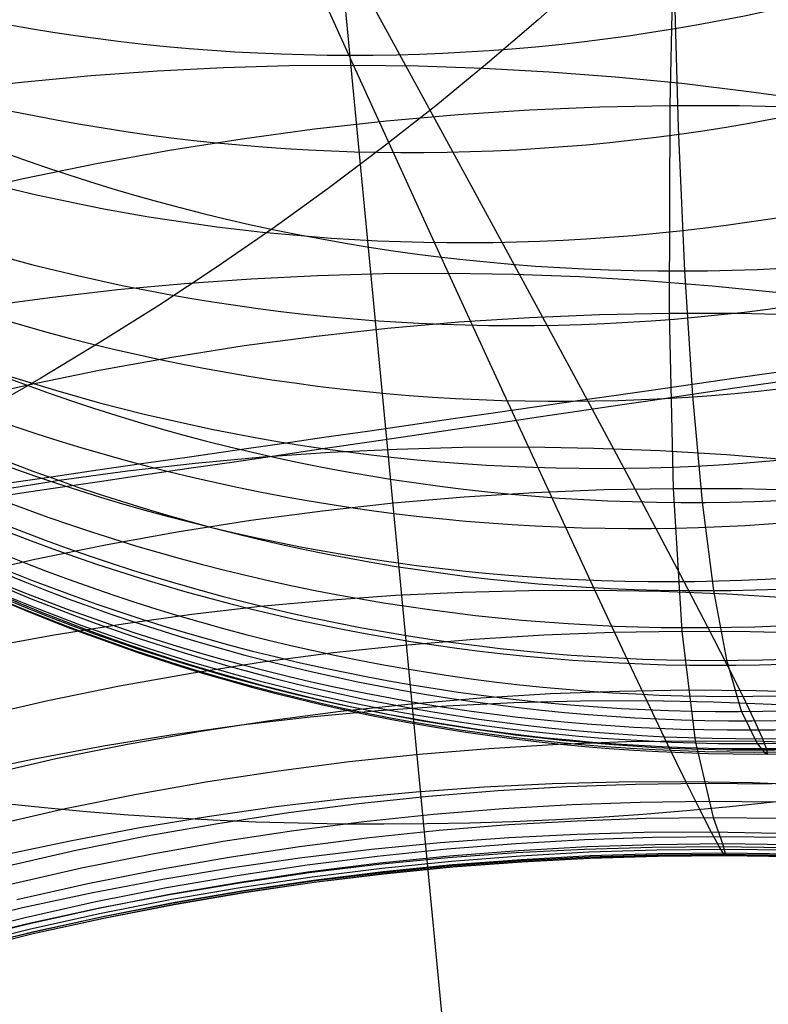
# Model space of a CAD drawing. Extents: x -1634 to -184, y -278 to 263.
# Tile 123 of 242: x -1143.39 to -1139.52, y 96.94 to 102.02. Entities that reach past the tile are written whole.
import ezdxf

# ---------------------------------------------------------------- set-up
doc = ezdxf.new("R2010")
doc.units = 0
doc.layers.add('PREDEFINITO', color=7, linetype='CONTINUOUS')

msp = doc.modelspace()

# ---------------------------------------------------------------- linework, layer by layer
at = {"layer": 'PREDEFINITO'}
for p, q in [((-1151.784107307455, 207.0826485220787, 0.9291317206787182), (-1139.994993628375, 84.24884933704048, 503.9113636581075)), ((-1140.000743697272, 102.8183577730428, 565.7272820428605), (-1140.028283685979, 101.579747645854, 571.0639017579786)), ((-1141.662695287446, 101.7884330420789, 633.6480286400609), (-1141.934354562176, 102.3867198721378, 635.6419983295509)), ((-1141.424367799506, 101.8439163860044, 632.1117425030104), (-1141.725290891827, 102.3931487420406, 634.0324494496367)), ((-1140.008048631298, 102.2975734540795, 573.0703293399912), (-1139.984371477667, 101.4641723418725, 576.6071538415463)), ((-1140.454909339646, 102.2496306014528, 684.9211478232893), (-1140.709051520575, 102.0216290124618, 685.0658337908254)), ((-1140.709051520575, 102.0216290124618, 685.0658337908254), (-1140.970204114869, 101.7975003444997, 685.205193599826)), ((-1141.149414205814, 101.340598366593, 630.2086240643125), (-1141.424367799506, 101.8439163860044, 632.1117425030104)), ((-1143.019163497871, 101.7342294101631, 633.5882012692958), (-1142.676002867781, 101.7587906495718, 633.5992487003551)), ((-1142.676002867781, 101.7587906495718, 633.5992487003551), (-1142.335386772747, 101.7758934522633, 633.612955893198)), ((-1142.335386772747, 101.7758934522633, 633.612955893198), (-1141.997545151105, 101.7857135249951, 633.6292430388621)), ((-1141.997545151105, 101.7857135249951, 633.6292430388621), (-1141.662695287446, 101.7884330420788, 633.6480286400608)), ((-1141.408427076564, 101.2303885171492, 631.6406675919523), (-1141.662695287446, 101.7884330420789, 633.6480286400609)), ((-1141.662695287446, 101.7884330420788, 633.6480286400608), (-1141.327993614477, 101.7841694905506, 633.669436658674)), ((-1141.327993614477, 101.7841694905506, 633.669436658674), (-1140.990601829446, 101.7727922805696, 633.6936842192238)), ((-1140.970204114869, 101.7975003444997, 685.205193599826), (-1141.238129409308, 101.5774833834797, 685.3390685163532)), ((-1140.990601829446, 101.7727922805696, 633.6936842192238), (-1140.650744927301, 101.7541202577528, 633.720826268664)), ((-1140.650744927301, 101.7541202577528, 633.720826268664), (-1140.308660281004, 101.7279787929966, 633.7509145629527)), ((-1143.712136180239, 101.6620659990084, 633.5743946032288), (-1143.36462620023, 101.7020413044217, 633.5798914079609)), ((-1143.36462620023, 101.7020413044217, 633.5798914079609), (-1143.019163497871, 101.7342294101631, 633.5882012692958)), ((-1140.308660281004, 101.7279787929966, 633.7509145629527), (-1139.964597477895, 101.6942005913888, 633.7839973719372)), ((-1139.964597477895, 101.6942005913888, 633.7839973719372), (-1139.61881809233, 101.6526265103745, 633.820119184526)), ((-1139.61881809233, 101.6526265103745, 633.820119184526), (-1139.271595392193, 101.6031063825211, 633.8593204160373)), ((-1141.238129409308, 101.5774833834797, 685.3390685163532), (-1141.512575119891, 101.3618096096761, 685.4673101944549)), ((-1141.122266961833, 101.532418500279, 571.1322240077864), (-1140.754731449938, 101.5564982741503, 571.1103614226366)), ((-1140.754731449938, 101.5564982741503, 571.1103614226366), (-1140.389990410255, 101.5722061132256, 571.0875727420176)), ((-1140.389990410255, 101.5722061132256, 571.0875727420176), (-1140.028283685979, 101.579747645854, 571.0639017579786)), ((-1140.028283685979, 101.579747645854, 571.0639017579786), (-1140.031718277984, 100.5068988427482, 576.4392553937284)), ((-1140.028283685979, 101.579747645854, 571.0639017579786), (-1139.666542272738, 101.5792949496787, 571.0391620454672)), ((-1139.666542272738, 101.5792949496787, 571.0391620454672), (-1139.30169593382, 101.5707361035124, 571.0131292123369)), ((-1141.86469473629, 101.4583594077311, 571.1729963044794), (-1141.492343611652, 101.4997687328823, 571.1531167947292)), ((-1141.492343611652, 101.4997687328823, 571.1531167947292), (-1141.122266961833, 101.532418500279, 571.1322240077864)), ((-1142.239040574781, 101.408010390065, 571.1918194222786), (-1141.86469473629, 101.4583594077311, 571.1729963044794)), ((-1139.984371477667, 101.4641723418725, 576.6071538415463), (-1139.951932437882, 100.7246098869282, 580.1649169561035)), ((-1142.615088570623, 101.3485519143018, 571.2095435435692), (-1142.239040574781, 101.408010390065, 571.1918194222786)), ((-1142.992533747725, 101.2798255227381, 571.2261267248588), (-1142.615088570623, 101.3485519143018, 571.2095435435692)), ((-1141.512575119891, 101.3618096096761, 685.4673101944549), (-1141.793275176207, 101.1507023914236, 685.589781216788)), ((-1140.895627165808, 100.8744426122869, 628.2938424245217), (-1141.149414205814, 101.340598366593, 630.2086240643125)), ((-1143.371059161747, 101.2016849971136, 571.2415278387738), (-1142.992533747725, 101.2798255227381, 571.2261267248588)), ((-1143.750336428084, 101.1139972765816, 571.2557067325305), (-1143.371059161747, 101.2016849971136, 571.2415278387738)), ((-1141.171708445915, 100.7127810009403, 629.6208423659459), (-1141.408427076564, 101.2303885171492, 631.6406675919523)), ((-1141.793275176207, 101.1507023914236, 685.589781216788), (-1142.079950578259, 100.9443762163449, 685.7063555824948)), ((-1142.079950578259, 100.9443762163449, 685.7063555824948), (-1142.372310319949, 100.7430359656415, 685.8169191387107)), ((-1140.663111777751, 100.4456444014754, 626.3684135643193), (-1140.895627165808, 100.8744426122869, 628.2938424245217)), ((-1142.372310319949, 100.7430359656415, 685.8169191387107), (-1142.670052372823, 100.5468762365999, 685.9213699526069)), ((-1142.536541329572, 100.6603547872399, 629.58194649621), (-1142.191330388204, 100.6846805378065, 629.5881113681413)), ((-1142.191330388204, 100.6846805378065, 629.5881113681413), (-1141.848635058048, 100.7014059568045, 629.5966953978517)), ((-1141.848635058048, 100.7014059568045, 629.5966953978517), (-1141.508687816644, 100.7107107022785, 629.6076293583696)), ((-1141.508687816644, 100.7107107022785, 629.6076293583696), (-1141.171708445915, 100.7127810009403, 629.620842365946)), ((-1140.956626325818, 100.2443483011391, 627.6276148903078), (-1141.171708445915, 100.7127810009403, 629.6208423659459)), ((-1141.171708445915, 100.7127810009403, 629.620842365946), (-1140.834835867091, 100.7077306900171, 629.6364146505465)), ((-1140.834835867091, 100.7077306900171, 629.6364146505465), (-1140.495212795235, 100.6954206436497, 629.6545102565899)), ((-1140.495212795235, 100.6954206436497, 629.6545102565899), (-1140.153064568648, 100.6756666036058, 629.6751810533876)), ((-1139.951932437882, 100.7246098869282, 580.1649169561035), (-1139.910746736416, 100.0793544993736, 583.7415701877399)), ((-1142.884022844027, 100.6282564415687, 629.5782680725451), (-1142.536541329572, 100.6603547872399, 629.58194649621)), ((-1140.153064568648, 100.6756666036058, 629.6751810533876), (-1139.808629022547, 100.6482909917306, 629.6984761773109)), ((-1139.808629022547, 100.6482909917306, 629.6984761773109), (-1139.462156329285, 100.6131237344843, 629.7244417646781)), ((-1143.584755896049, 100.5400949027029, 629.5786283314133), (-1143.233517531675, 100.588221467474, 629.5771411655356)), ((-1143.233517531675, 100.588221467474, 629.5771411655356), (-1142.884022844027, 100.6282564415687, 629.5782680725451)), ((-1142.670052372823, 100.5468762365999, 685.9213699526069), (-1142.972864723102, 100.3560807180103, 686.0196186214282)), ((-1141.118817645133, 100.4612079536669, 576.5135325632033), (-1140.75359682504, 100.4847182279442, 576.4894103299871)), ((-1140.75359682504, 100.4847182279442, 576.4894103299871), (-1140.391150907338, 100.4998800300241, 576.4646385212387)), ((-1140.391150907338, 100.4998800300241, 576.4646385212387), (-1140.031718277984, 100.5068988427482, 576.4392553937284)), ((-1140.031718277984, 100.5068988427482, 576.4392553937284), (-1140.011008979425, 99.6011929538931, 581.848777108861)), ((-1140.031718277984, 100.5068988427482, 576.4392553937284), (-1139.672249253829, 100.5059420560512, 576.4130565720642)), ((-1139.672249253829, 100.5059420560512, 576.4130565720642), (-1139.309692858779, 100.4968937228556, 576.3858087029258)), ((-1141.856563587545, 100.3883586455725, 576.5596743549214), (-1141.48656157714, 100.4291512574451, 576.536966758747)), ((-1141.48656157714, 100.4291512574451, 576.536966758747), (-1141.118817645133, 100.4612079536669, 576.5135325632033)), ((-1140.451873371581, 100.054214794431, 624.4325045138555), (-1140.663111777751, 100.4456444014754, 626.3684135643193)), ((-1142.228545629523, 100.3386500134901, 576.5816168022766), (-1141.856563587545, 100.3883586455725, 576.5596743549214)), ((-1142.972864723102, 100.3560807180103, 686.0196186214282), (-1143.28042645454, 100.1708216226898, 686.1115885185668)), ((-1142.602216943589, 100.2798555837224, 576.6027556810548), (-1142.228545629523, 100.3386500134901, 576.5816168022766)), ((-1142.977274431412, 100.2118168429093, 576.6230528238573), (-1142.602216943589, 100.2798555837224, 576.6027556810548)), ((-1140.758722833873, 99.81521070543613, 625.624439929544), (-1140.956626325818, 100.2443483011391, 627.6276148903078)), ((-1143.353403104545, 100.1343874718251, 576.6424704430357), (-1142.977274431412, 100.2118168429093, 576.6230528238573)), ((-1143.730276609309, 100.0474342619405, 576.6609712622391), (-1143.353403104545, 100.1343874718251, 576.6424704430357)), ((-1143.28042645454, 100.1708216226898, 686.1115885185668), (-1143.592408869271, 99.9912591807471, 686.1972159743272)), ((-1139.910746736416, 100.0793544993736, 583.7415701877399), (-1139.860860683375, 99.52902890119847, 587.3333556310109)), ((-1140.26568006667, 99.70719886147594, 622.5269040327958), (-1140.451873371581, 100.054214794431, 624.4325045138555)), ((-1142.131453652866, 99.76376526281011, 625.6065009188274), (-1141.784302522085, 99.78803779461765, 625.6077795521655)), ((-1141.784302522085, 99.78803779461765, 625.6077795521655), (-1141.439642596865, 99.80457967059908, 625.6112349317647)), ((-1141.439642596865, 99.80457967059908, 625.6112349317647), (-1141.097708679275, 99.8135740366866, 625.6168084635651)), ((-1141.097708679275, 99.8135740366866, 625.6168084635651), (-1140.758722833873, 99.81521070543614, 625.6244399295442)), ((-1140.57811808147, 99.42552156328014, 623.6123925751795), (-1140.758722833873, 99.81521070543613, 625.624439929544)), ((-1140.758722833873, 99.81521070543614, 625.6244399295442), (-1140.419807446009, 99.80960152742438, 625.6341657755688)), ((-1140.419807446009, 99.80960152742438, 625.6341657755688), (-1140.078087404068, 99.7966009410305, 625.6460968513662)), ((-1140.078087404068, 99.7966009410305, 625.6460968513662), (-1139.733788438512, 99.77602175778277, 625.6602819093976)), ((-1139.733788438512, 99.77602175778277, 625.6602819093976), (-1139.387148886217, 99.74768360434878, 625.6767674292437)), ((-1142.832227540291, 99.69133403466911, 625.6106986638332), (-1142.480848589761, 99.73158643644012, 625.6074557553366)), ((-1142.480848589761, 99.73158643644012, 625.6074557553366), (-1142.131453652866, 99.76376526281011, 625.6065009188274)), ((-1143.185318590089, 99.64284999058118, 625.6162818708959), (-1142.832227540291, 99.69133403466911, 625.6106986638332)), ((-1140.100001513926, 99.39622043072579, 620.6119572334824), (-1140.26568006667, 99.70719886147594, 622.5269040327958)), ((-1143.539838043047, 99.58598630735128, 625.6242549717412), (-1143.185318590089, 99.64284999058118, 625.6162818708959)), ((-1141.091077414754, 99.55733356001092, 581.9288782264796), (-1140.72822175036, 99.58020032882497, 581.9025425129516)), ((-1140.72822175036, 99.58020032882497, 581.9025425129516), (-1140.36811996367, 99.59475174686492, 581.8758312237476)), ((-1140.36811996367, 99.59475174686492, 581.8758312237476), (-1140.011008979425, 99.60119295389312, 581.848777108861)), ((-1140.011008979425, 99.6011929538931, 581.848777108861), (-1139.966138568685, 98.86403783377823, 587.286896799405)), ((-1140.011008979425, 99.60119295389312, 581.848777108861), (-1139.653858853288, 99.59968606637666, 581.8211582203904)), ((-1139.653858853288, 99.59968606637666, 581.8211582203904), (-1139.293638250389, 99.59011084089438, 581.7927325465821)), ((-1141.824036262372, 99.48587176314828, 581.9802895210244), (-1141.45643671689, 99.52595378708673, 581.9548051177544)), ((-1141.45643671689, 99.52595378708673, 581.9548051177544), (-1141.091077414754, 99.55733356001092, 581.9288782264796)), ((-1139.860860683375, 99.52902890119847, 587.3333556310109), (-1139.802318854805, 99.07412055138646, 590.9371920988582)), ((-1142.193599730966, 99.43690757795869, 582.0052974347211), (-1141.824036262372, 99.48587176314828, 581.9802895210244)), ((-1142.564838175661, 99.3788915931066, 582.0297946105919), (-1142.193599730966, 99.43690757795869, 582.0052974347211)), ((-1140.414897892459, 99.0753525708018, 621.5921222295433), (-1140.57811808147, 99.42552156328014, 623.6123925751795)), ((-1142.937450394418, 99.31166537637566, 582.0537466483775), (-1142.564838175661, 99.3788915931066, 582.0297946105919)), ((-1139.955104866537, 99.12178077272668, 618.6907343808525), (-1140.100001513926, 99.39622043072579, 620.6119572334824)), ((-1143.311123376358, 99.23508262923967, 582.0771190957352), (-1142.937450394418, 99.31166537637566, 582.0537466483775)), ((-1143.685532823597, 99.14901010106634, 582.0998775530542), (-1143.311123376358, 99.23508262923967, 582.0771190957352)), ((-1139.830961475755, 98.88382778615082, 616.7630713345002), (-1139.955104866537, 99.12178077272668, 618.6907343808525)), ((-1141.446181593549, 99.04850706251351, 621.5918146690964), (-1141.099637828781, 99.06505685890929, 621.5900529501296)), ((-1141.099637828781, 99.06505685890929, 621.5900529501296), (-1140.755801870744, 99.07394102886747, 621.5901719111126)), ((-1140.755801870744, 99.07394102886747, 621.5901719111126), (-1140.414897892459, 99.07535257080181, 621.5921222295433)), ((-1140.272144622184, 98.77114177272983, 619.6087533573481), (-1140.414897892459, 99.0753525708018, 621.5921222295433)), ((-1140.414897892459, 99.07535257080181, 621.5921222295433), (-1140.07403243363, 99.0694029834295, 621.5958958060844)), ((-1140.07403243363, 99.0694029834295, 621.5958958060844), (-1139.730313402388, 99.05594225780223, 621.6015493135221)), ((-1139.802318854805, 99.07412055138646, 590.9371920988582), (-1139.735120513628, 98.71458473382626, 594.5531640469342)), ((-1139.730313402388, 99.05594225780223, 621.6015493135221), (-1139.383966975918, 99.0347803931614, 621.6091282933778)), ((-1142.146432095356, 98.99167326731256, 621.601169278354), (-1141.795196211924, 99.02410540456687, 621.5955048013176)), ((-1141.795196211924, 99.02410540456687, 621.5955048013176), (-1141.446181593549, 99.04850706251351, 621.5918146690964)), ((-1142.499627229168, 98.95104051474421, 621.6088520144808), (-1142.146432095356, 98.99167326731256, 621.601169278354)), ((-1143.210786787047, 98.84454024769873, 621.6304365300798), (-1142.854507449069, 98.90204636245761, 621.618594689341)), ((-1142.854507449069, 98.90204636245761, 621.618594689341), (-1142.499627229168, 98.95104051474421, 621.6088520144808)), ((-1140.678600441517, 98.84434734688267, 587.3441884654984), (-1140.320886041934, 98.85822670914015, 587.3155812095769)), ((-1140.320886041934, 98.85822670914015, 587.3155812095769), (-1139.966138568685, 98.86403783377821, 587.2868967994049)), ((-1139.966138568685, 98.86403783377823, 587.286896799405), (-1139.897260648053, 98.29752727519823, 592.7372651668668)), ((-1139.966138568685, 98.86403783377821, 587.2868967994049), (-1139.611348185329, 98.86193700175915, 587.2578960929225)), ((-1139.731154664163, 98.6894135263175, 614.9029474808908), (-1139.830961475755, 98.88382778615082, 616.7630713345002)), ((-1139.611348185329, 98.86193700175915, 587.2578960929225), (-1139.253503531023, 98.85179941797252, 587.2283287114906)), ((-1143.568167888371, 98.77838269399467, 621.6444140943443), (-1143.210786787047, 98.84454024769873, 621.6304365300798)), ((-1141.401974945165, 98.79157292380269, 587.4010616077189), (-1141.039046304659, 98.82219514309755, 587.3726912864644)), ((-1141.039046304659, 98.82219514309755, 587.3726912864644), (-1140.678600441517, 98.84434734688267, 587.3441884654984)), ((-1142.134220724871, 98.70417239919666, 587.45728887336), (-1141.767124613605, 98.75229186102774, 587.4292706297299)), ((-1141.767124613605, 98.75229186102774, 587.4292706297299), (-1141.401974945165, 98.79157292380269, 587.4010616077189)), ((-1140.14618386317, 98.50491375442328, 617.6192540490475), (-1140.272144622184, 98.77114177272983, 619.6087533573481)), ((-1142.502976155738, 98.64704518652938, 587.4850862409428), (-1142.134220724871, 98.70417239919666, 587.45728887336)), ((-1139.735120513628, 98.71458473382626, 594.5531640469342), (-1139.659343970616, 98.45087626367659, 598.1778556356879)), ((-1139.650620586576, 98.52888768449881, 613.0373100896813), (-1139.731154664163, 98.6894135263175, 614.9029474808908)), ((-1142.873091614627, 98.58075200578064, 587.5126320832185), (-1142.502976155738, 98.64704518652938, 587.4850862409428)), ((-1143.244256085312, 98.5051466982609, 587.5398952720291), (-1142.873091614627, 98.58075200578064, 587.5126320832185)), ((-1140.644766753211, 98.54057790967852, 590.0685904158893), (-1140.288257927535, 98.5540985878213, 590.0390585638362)), ((-1140.288257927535, 98.5540985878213, 590.0390585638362), (-1139.934703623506, 98.55957535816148, 590.0095808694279)), ((-1139.934703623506, 98.55957535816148, 590.0095808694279), (-1139.581104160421, 98.55716137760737, 589.979909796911)), ((-1139.581104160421, 98.55716137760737, 589.979909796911), (-1139.22445825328, 98.5467294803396, 589.949790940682)), ((-1143.616147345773, 98.42009607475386, 587.5668442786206), (-1143.244256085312, 98.5051466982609, 587.5398952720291)), ((-1141.36569585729, 98.48859516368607, 590.1277174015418), (-1141.003995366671, 98.51880905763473, 590.0981518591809)), ((-1141.003995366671, 98.51880905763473, 590.0981518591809), (-1140.644766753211, 98.54057790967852, 590.0685904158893)), ((-1140.834482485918, 98.49453882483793, 617.6282443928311), (-1140.48887322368, 98.50351468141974, 617.6229469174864)), ((-1140.48887322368, 98.50351468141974, 617.6229469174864), (-1140.14618386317, 98.50491375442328, 617.6192540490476)), ((-1140.037096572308, 98.27677953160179, 615.6247957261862), (-1140.14618386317, 98.50491375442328, 617.6192540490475)), ((-1140.14618386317, 98.50491375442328, 617.6192540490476), (-1139.803506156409, 98.49884882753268, 617.6171134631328)), ((-1139.803506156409, 98.49884882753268, 617.6171134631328), (-1139.457932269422, 98.48516752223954, 617.6165279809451)), ((-1139.589523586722, 98.40258002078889, 611.1701838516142), (-1139.650620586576, 98.52888768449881, 613.0373100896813)), ((-1142.095455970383, 98.40208726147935, 590.1867544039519), (-1141.729607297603, 98.44974767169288, 590.1572606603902)), ((-1141.8865051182, 98.420228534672, 617.6541410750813), (-1141.533543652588, 98.45308075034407, 617.643805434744)), ((-1141.729607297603, 98.44974767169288, 590.1572606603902), (-1141.36569585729, 98.48859516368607, 590.1277174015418)), ((-1141.533543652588, 98.45308075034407, 617.643805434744), (-1141.182785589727, 98.47779046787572, 617.6351849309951)), ((-1141.182785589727, 98.47779046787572, 617.6351849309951), (-1140.834482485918, 98.49453882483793, 617.6282443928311)), ((-1139.659343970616, 98.45087626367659, 598.1778556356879), (-1139.575175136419, 98.2832495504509, 601.8098225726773)), ((-1142.462955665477, 98.34544477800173, 590.2161705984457), (-1142.095455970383, 98.40208726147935, 590.1867544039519)), ((-1142.241405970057, 98.3790612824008, 617.6662251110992), (-1141.8865051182, 98.420228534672, 617.6541410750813)), ((-1139.54777883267, 98.31031861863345, 609.299321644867), (-1139.589523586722, 98.40258002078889, 611.1701838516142)), ((-1142.831808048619, 98.2796621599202, 590.2454804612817), (-1142.462955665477, 98.34544477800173, 590.2161705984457)), ((-1142.597970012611, 98.32941593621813, 617.6800887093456), (-1142.241405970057, 98.3790612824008, 617.6662251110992)), ((-1142.955909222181, 98.2711398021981, 617.6957607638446), (-1142.597970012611, 98.32941593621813, 617.6800887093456)), ((-1140.604908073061, 98.27924895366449, 592.7979738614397), (-1140.249613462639, 98.29239681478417, 592.7675271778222)), ((-1140.249613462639, 98.29239681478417, 592.7675271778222), (-1139.897260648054, 98.29752727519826, 592.737265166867)), ((-1139.897260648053, 98.29752727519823, 592.7372651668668), (-1139.803867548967, 97.90081669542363, 598.2010664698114)), ((-1139.897260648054, 98.29752727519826, 592.737265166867), (-1139.544860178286, 98.29479023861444, 592.7069319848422)), ((-1139.525442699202, 98.25221257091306, 607.4257022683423), (-1139.54777883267, 98.31031861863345, 609.299321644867)), ((-1139.544860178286, 98.29479023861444, 592.7069319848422), (-1139.189420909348, 98.28405611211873, 592.6762692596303)), ((-1143.314924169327, 98.204091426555, 617.7132677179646), (-1142.955909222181, 98.2711398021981, 617.6957607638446)), ((-1143.201703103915, 98.2045933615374, 590.2746545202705), (-1142.831808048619, 98.2796621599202, 590.2454804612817)), ((-1141.323373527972, 98.22809286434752, 592.8593327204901), (-1140.96291047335, 98.25787980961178, 592.828583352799)), ((-1140.96291047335, 98.25787980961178, 592.828583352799), (-1140.604908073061, 98.27924895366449, 592.7979738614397)), ((-1139.944940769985, 98.08679594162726, 613.6263671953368), (-1140.037096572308, 98.27677953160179, 615.6247957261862)), ((-1139.575175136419, 98.2832495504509, 601.8098225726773), (-1139.539046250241, 98.23868612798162, 603.678948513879)), ((-1139.522547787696, 98.228353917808, 605.5527821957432), (-1139.525442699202, 98.25221257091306, 607.4257022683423)), ((-1143.674704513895, 98.12814146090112, 617.7326333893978), (-1143.314924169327, 98.204091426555, 617.7132677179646)), ((-1143.572319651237, 98.12010526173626, 590.3036626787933), (-1143.201703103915, 98.2045933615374, 590.2746545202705)), ((-1142.050628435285, 98.14252179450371, 592.921154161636), (-1141.686037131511, 98.18969987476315, 592.8901979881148)), ((-1141.686037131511, 98.18969987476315, 592.8901979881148), (-1141.323373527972, 98.22809286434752, 592.8593327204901)), ((-1139.539046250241, 98.23868612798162, 603.678948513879), (-1139.522547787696, 98.228353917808, 605.5527821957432)), ((-1142.416862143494, 98.08638970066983, 592.9521752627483), (-1142.050628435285, 98.14252179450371, 592.921154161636)), ((-1142.784440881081, 98.02114571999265, 592.9832343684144), (-1142.416862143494, 98.08638970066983, 592.9521752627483)), ((-1141.339006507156, 98.0335856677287, 613.6723405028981), (-1140.986587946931, 98.05878785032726, 613.6587338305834)), ((-1141.275028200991, 98.01017008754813, 595.5950729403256), (-1140.915809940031, 98.03951031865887, 595.563165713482)), ((-1140.986587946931, 98.05878785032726, 613.6587338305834), (-1140.636612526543, 98.07592841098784, 613.6465535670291)), ((-1140.915809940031, 98.03951031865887, 595.563165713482), (-1140.559040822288, 98.06046224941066, 595.5315333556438)), ((-1140.636612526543, 98.07592841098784, 613.6465535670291), (-1140.289320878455, 98.08519843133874, 613.6357738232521)), ((-1140.559040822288, 98.06046224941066, 595.5315333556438), (-1140.204967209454, 98.07322200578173, 595.5001962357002)), ((-1140.289320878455, 98.08519843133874, 613.6357738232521), (-1139.944940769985, 98.08679594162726, 613.6263671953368)), ((-1140.204967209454, 98.07322200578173, 595.5001962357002), (-1139.853822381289, 98.07799304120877, 595.4691735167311)), ((-1139.871421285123, 97.9382997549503, 611.6745492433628), (-1139.944940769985, 98.08679594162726, 613.6263671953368)), ((-1139.944940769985, 98.08679594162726, 613.6263671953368), (-1139.600549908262, 98.0808366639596, 613.6182366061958)), ((-1139.853822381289, 98.07799304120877, 595.4691735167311), (-1139.50262717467, 98.07492186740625, 595.4382012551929)), ((-1139.600549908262, 98.0808366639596, 613.6182366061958), (-1139.253225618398, 98.06716786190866, 613.6113303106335)), ((-1143.153055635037, 97.94664394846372, 593.0143036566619), (-1142.784440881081, 98.02114571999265, 592.9832343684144)), ((-1142.050147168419, 97.95827212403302, 613.7039281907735), (-1141.693614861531, 98.00013860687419, 613.6873978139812)), ((-1141.693614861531, 98.00013860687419, 613.6873978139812), (-1141.339006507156, 98.0335856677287, 613.6723405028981)), ((-1141.636436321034, 97.97225366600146, 595.6272334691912), (-1141.275028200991, 98.01017008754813, 595.5950729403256)), ((-1143.522386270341, 97.86275135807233, 593.0453544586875), (-1143.153055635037, 97.94664394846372, 593.0143036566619)), ((-1142.408325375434, 97.90782128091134, 613.7219521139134), (-1142.050147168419, 97.95827212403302, 613.7039281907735)), ((-1141.999762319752, 97.92558231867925, 595.6596245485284), (-1141.636436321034, 97.97225366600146, 595.6272334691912)), ((-1141.248555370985, 97.91716473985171, 596.9653177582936), (-1140.889964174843, 97.94627601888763, 596.9328191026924)), ((-1140.889964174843, 97.94627601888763, 596.9328191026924), (-1140.53381621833, 97.96701455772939, 596.9006623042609)), ((-1140.53381621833, 97.96701455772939, 596.9006623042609), (-1140.180357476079, 97.97957626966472, 596.8688664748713)), ((-1140.180357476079, 97.97957626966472, 596.8688664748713), (-1139.829820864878, 97.98416437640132, 596.8374494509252)), ((-1139.814050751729, 97.82608277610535, 609.7201269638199), (-1139.871421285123, 97.9382997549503, 611.6745492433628)), ((-1139.829820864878, 97.98416437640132, 596.8374494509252), (-1139.479232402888, 97.98092365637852, 596.8061431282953)), ((-1142.767859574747, 97.84863163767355, 613.7414879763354), (-1142.408325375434, 97.90782128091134, 613.7219521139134)), ((-1142.364721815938, 97.86998738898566, 595.6922222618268), (-1141.999762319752, 97.92558231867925, 595.6596245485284)), ((-1141.609330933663, 97.87949302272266, 596.9981378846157), (-1141.248555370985, 97.91716473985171, 596.9653177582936)), ((-1140.506668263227, 97.88408321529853, 598.2647881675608), (-1140.15381006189, 97.89642885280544, 598.2327052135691)), ((-1140.15381006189, 97.89642885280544, 598.2327052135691), (-1139.803867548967, 97.90081669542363, 598.2010664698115)), ((-1139.803867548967, 97.90081669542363, 598.2010664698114), (-1139.75452297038, 97.76545111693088, 601.0530235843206)), ((-1139.803867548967, 97.90081669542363, 598.2010664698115), (-1139.453871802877, 97.89738963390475, 598.1696011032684)), ((-1143.128448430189, 97.78056014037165, 613.762551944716), (-1142.767859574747, 97.84863163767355, 613.7414879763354)), ((-1142.73101839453, 97.80531122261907, 595.7250015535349), (-1142.364721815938, 97.86998738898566, 595.6922222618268)), ((-1141.972019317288, 97.83308230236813, 597.0312578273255), (-1141.609330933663, 97.87949302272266, 596.9981378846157)), ((-1141.580346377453, 97.79730700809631, 598.3635322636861), (-1141.220188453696, 97.83471389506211, 598.3302200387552)), ((-1141.220188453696, 97.83471389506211, 598.3302200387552), (-1140.86220959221, 97.86357679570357, 598.2972990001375)), ((-1140.86220959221, 97.86357679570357, 598.2972990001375), (-1140.506668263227, 97.88408321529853, 598.2647881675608)), ((-1143.098344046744, 97.73140808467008, 595.7579362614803), (-1142.73101839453, 97.80531122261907, 595.7250015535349)), ((-1142.336336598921, 97.77776406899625, 597.0646546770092), (-1141.972019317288, 97.83308230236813, 597.0312578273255)), ((-1141.942412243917, 97.75117773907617, 598.3972153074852), (-1141.580346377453, 97.79730700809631, 598.3635322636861)), ((-1141.214297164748, 97.77075109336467, 609.7871856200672), (-1140.860343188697, 97.79661479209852, 609.7686745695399)), ((-1140.860343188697, 97.79661479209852, 609.7686745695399), (-1140.508824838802, 97.81432823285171, 609.751338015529)), ((-1140.823658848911, 97.76641784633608, 600.1902221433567), (-1140.468731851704, 97.78635310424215, 600.1601486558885)), ((-1140.508824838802, 97.81432823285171, 609.751338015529), (-1140.159984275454, 97.82408426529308, 609.7351609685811)), ((-1140.468731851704, 97.78635310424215, 600.1601486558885), (-1140.116484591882, 97.79815555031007, 600.1306254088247)), ((-1140.159984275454, 97.82408426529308, 609.7351609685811), (-1139.814050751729, 97.82608277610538, 609.7201269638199)), ((-1140.116484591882, 97.79815555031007, 600.1306254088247), (-1139.767149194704, 97.80202790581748, 600.101663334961)), ((-1139.772840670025, 97.75013691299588, 607.7638435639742), (-1139.814050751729, 97.82608277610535, 609.7201269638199)), ((-1139.814050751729, 97.82608277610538, 609.7201269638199), (-1139.468089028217, 97.82044397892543, 609.7060948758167)), ((-1139.767149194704, 97.80202790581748, 600.101663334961), (-1139.41776187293, 97.79810837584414, 600.0730124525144)), ((-1143.489779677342, 97.70347599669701, 613.7851578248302), (-1143.128448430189, 97.78056014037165, 613.762551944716)), ((-1142.701986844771, 97.7133807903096, 597.0983042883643), (-1142.336336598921, 97.77776406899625, 597.0646546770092)), ((-1142.306102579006, 97.69615772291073, 598.4312474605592), (-1141.942412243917, 97.75117773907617, 598.3972153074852)), ((-1141.928479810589, 97.6938420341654, 609.8277831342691), (-1141.57043185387, 97.73655220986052, 609.8068845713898)), ((-1141.57043185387, 97.73655220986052, 609.8068845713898), (-1141.214297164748, 97.77075109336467, 609.7871856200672)), ((-1141.54055864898, 97.7013751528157, 600.2519692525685), (-1141.18102044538, 97.73815430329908, 600.2208335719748)), ((-1141.18102044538, 97.73815430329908, 600.2208335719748), (-1140.823658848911, 97.76641784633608, 600.1902221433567)), ((-1140.821350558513, 97.71971444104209, 607.820524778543), (-1140.469094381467, 97.73778591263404, 607.8005972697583)), ((-1140.810087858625, 97.73059978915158, 601.1377632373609), (-1140.4554772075, 97.75026737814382, 601.1089028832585)), ((-1140.469094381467, 97.73778591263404, 607.8005972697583), (-1140.119514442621, 97.74785984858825, 607.7817071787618)), ((-1140.4554772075, 97.75026737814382, 601.1089028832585), (-1140.103544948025, 97.76181697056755, 601.0806535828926)), ((-1140.445868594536, 97.7226376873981, 602.0563729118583), (-1140.09425201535, 97.7339417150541, 602.0294522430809)), ((-1140.119514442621, 97.74785984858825, 607.7817071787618), (-1139.772840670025, 97.7501369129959, 607.7638435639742)), ((-1140.103544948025, 97.76181697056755, 601.0806535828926), (-1139.75452297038, 97.76545111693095, 601.0530235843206)), ((-1140.09425201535, 97.7339417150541, 602.0294522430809), (-1139.745544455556, 97.7373455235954, 602.0032092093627)), ((-1139.747835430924, 97.71053551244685, 605.8076725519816), (-1139.772840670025, 97.75013691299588, 607.7638435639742)), ((-1139.772840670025, 97.7501369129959, 607.7638435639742), (-1139.426131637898, 97.74474017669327, 607.7468431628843)), ((-1139.75452297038, 97.76545111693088, 601.0530235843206), (-1139.73904279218, 97.70680326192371, 603.9048449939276)), ((-1139.75452297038, 97.76545111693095, 601.0530235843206), (-1139.405450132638, 97.76130583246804, 601.025773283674)), ((-1139.745544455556, 97.7373455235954, 602.0032092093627), (-1139.396787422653, 97.73298299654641, 601.9774150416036)), ((-1143.466379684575, 97.64814506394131, 595.7909991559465), (-1143.098344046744, 97.73140808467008, 595.7579362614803)), ((-1143.068662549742, 97.6397868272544, 597.1321813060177), (-1142.701986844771, 97.7133807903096, 597.0983042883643)), ((-1142.671121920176, 97.63208954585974, 598.4656056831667), (-1142.306102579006, 97.69615772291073, 598.4312474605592)), ((-1142.288161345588, 97.64245418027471, 609.8498912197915), (-1141.928479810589, 97.6938420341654, 609.8277831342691)), ((-1141.902002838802, 97.6559021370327, 600.2836140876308), (-1141.54055864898, 97.7013751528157, 600.2519692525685)), ((-1141.532907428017, 97.65881252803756, 607.8635284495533), (-1141.176040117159, 97.69345185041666, 607.841499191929)), ((-1141.5263519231, 97.66613745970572, 601.1972771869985), (-1141.167132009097, 97.70261888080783, 601.1672250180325)), ((-1141.176040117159, 97.69345185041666, 607.841499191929), (-1140.821350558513, 97.71971444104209, 607.820524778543)), ((-1141.167132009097, 97.70261888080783, 601.1672250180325), (-1140.810087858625, 97.73059978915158, 601.1377632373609)), ((-1141.156889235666, 97.67552675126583, 602.1122237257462), (-1140.800162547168, 97.70323108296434, 602.0839657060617)), ((-1141.15044033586, 97.6569423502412, 603.0578485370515), (-1140.794036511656, 97.68438102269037, 603.0307943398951)), ((-1140.800162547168, 97.70323108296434, 602.0839657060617), (-1140.445868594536, 97.7226376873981, 602.0563729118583)), ((-1140.798490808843, 97.67900757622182, 605.8725129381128), (-1140.445519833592, 97.6974851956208, 605.8499869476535)), ((-1140.794036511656, 97.68438102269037, 603.0307943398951), (-1140.440064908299, 97.7035381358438, 603.0044689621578)), ((-1140.79319911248, 97.67226675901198, 604.9252456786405), (-1140.439889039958, 97.6909593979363, 604.9014537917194)), ((-1140.791714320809, 97.67405403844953, 603.9776403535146), (-1140.43807072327, 97.69297323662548, 603.9525815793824)), ((-1140.445519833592, 97.6974851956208, 605.8499869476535), (-1140.095224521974, 97.70792739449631, 605.8283752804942)), ((-1140.440064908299, 97.7035381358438, 603.0044689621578), (-1140.088769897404, 97.71460864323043, 602.9788765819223)), ((-1140.439889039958, 97.6909593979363, 604.9014537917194), (-1140.089254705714, 97.70159901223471, 604.87851600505)), ((-1140.43807072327, 97.69297323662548, 603.9525815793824), (-1140.087103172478, 97.70382234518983, 603.9283164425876)), ((-1140.095224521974, 97.70792739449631, 605.8283752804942), (-1139.747835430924, 97.71053551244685, 605.8076725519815)), ((-1140.089254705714, 97.70159901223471, 604.87851600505), (-1139.741526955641, 97.70438723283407, 604.8564296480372)), ((-1140.088769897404, 97.71460864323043, 602.9788765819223), (-1139.740382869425, 97.71779468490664, 602.9540199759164)), ((-1140.087103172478, 97.70382234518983, 603.9283164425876), (-1139.739042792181, 97.70680326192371, 603.9048449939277)), ((-1139.73904279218, 97.70680326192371, 603.9048449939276), (-1139.747835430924, 97.71053551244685, 605.8076725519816)), ((-1139.747835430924, 97.71053551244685, 605.8076725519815), (-1139.400405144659, 97.70543588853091, 605.7876932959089)), ((-1139.741526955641, 97.70438723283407, 604.8564296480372), (-1139.393755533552, 97.69945213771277, 604.8349984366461)), ((-1139.740382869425, 97.71779468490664, 602.9540199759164), (-1139.391948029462, 97.71322811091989, 602.9296812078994)), ((-1139.739042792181, 97.70680326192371, 603.9048449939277), (-1139.390936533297, 97.70204590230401, 603.8819601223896)), ((-1143.436045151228, 97.55684933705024, 597.1662591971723), (-1143.068662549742, 97.6397868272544, 597.1321813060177)), ((-1143.037163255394, 97.558827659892, 598.5002656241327), (-1142.671121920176, 97.63208954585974, 598.4656056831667)), ((-1142.649184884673, 97.58223288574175, 609.8732168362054), (-1142.288161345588, 97.64245418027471, 609.8498912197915)), ((-1142.265070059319, 97.60156698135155, 600.315751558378), (-1141.902002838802, 97.6559021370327, 600.2836140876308)), ((-1141.891684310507, 97.61561973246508, 607.8866188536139), (-1141.532907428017, 97.65881252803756, 607.8635284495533)), ((-1141.887477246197, 97.62097737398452, 601.2279072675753), (-1141.5263519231, 97.66613745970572, 601.1972771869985)), ((-1141.87659832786, 97.59448575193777, 602.1707006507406), (-1141.515791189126, 97.63933764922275, 602.1411386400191)), ((-1141.515791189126, 97.63933764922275, 602.1411386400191), (-1141.156889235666, 97.67552675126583, 602.1122237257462)), ((-1141.511472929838, 97.61717723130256, 605.920322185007), (-1141.153893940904, 97.65230032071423, 605.8959572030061)), ((-1141.509019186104, 97.62103525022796, 603.085625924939), (-1141.15044033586, 97.6569423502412, 603.0578485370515)), ((-1141.506858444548, 97.60995250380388, 604.9753952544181), (-1141.148941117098, 97.64532660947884, 604.949892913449)), ((-1141.50604046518, 97.61123450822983, 604.0301314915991), (-1141.147789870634, 97.64687001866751, 604.003491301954)), ((-1141.153893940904, 97.65230032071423, 605.8959572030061), (-1140.798490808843, 97.67900757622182, 605.8725129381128)), ((-1141.148941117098, 97.64532660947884, 604.949892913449), (-1140.79319911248, 97.67226675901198, 604.9252456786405)), ((-1141.147789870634, 97.64687001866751, 604.003491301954), (-1140.791714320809, 97.67405403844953, 603.9776403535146)), ((-1143.011247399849, 97.51303390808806, 609.8977659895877), (-1142.649184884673, 97.58223288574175, 609.8732168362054)), ((-1142.629465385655, 97.53821231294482, 600.3483637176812), (-1142.265070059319, 97.60156698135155, 600.315751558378)), ((-1142.252090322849, 97.56370649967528, 607.910774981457), (-1141.891684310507, 97.61561973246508, 607.8866188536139)), ((-1142.250225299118, 97.56697043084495, 601.2591013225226), (-1141.887477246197, 97.62097737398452, 601.2279072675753)), ((-1142.239028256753, 97.5408029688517, 602.2008984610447), (-1141.87659832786, 97.59448575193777, 602.1707006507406)), ((-1141.870958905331, 97.57346103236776, 605.9456087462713), (-1141.511472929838, 97.61717723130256, 605.920322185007)), ((-1141.869503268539, 97.57648184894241, 603.1141193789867), (-1141.509019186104, 97.62103525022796, 603.085625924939)), ((-1141.866681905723, 97.5659669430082, 605.0017509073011), (-1141.506858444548, 97.60995250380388, 604.9753952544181)), ((-1141.866196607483, 97.56696980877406, 604.0575564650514), (-1141.50604046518, 97.61123450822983, 604.0301314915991)), ((-1143.403908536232, 97.47623928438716, 598.5352016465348), (-1143.037163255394, 97.558827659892, 598.5002656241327)), ((-1142.994882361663, 97.46569257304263, 600.3814311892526), (-1142.629465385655, 97.53821231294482, 600.3483637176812)), ((-1142.614301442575, 97.50395931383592, 601.290843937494), (-1142.250225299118, 97.56697043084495, 601.2591013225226)), ((-1142.613833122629, 97.50291654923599, 607.9359996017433), (-1142.252090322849, 97.56370649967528, 607.910774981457)), ((-1142.60278662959, 97.47813205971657, 602.2317192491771), (-1142.239028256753, 97.5408029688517, 602.2008984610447)), ((-1142.23207071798, 97.52098428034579, 605.9718160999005), (-1141.870958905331, 97.57346103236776, 605.9456087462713)), ((-1142.231610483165, 97.52311418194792, 603.1433202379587), (-1141.869503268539, 97.57648184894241, 603.1141193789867)), ((-1142.228130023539, 97.51320228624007, 605.0289564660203), (-1141.866681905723, 97.5659669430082, 605.0017509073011)), ((-1142.227976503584, 97.51390810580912, 604.0857601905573), (-1141.866196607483, 97.56696980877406, 604.0575564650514)), ((-1143.374034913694, 97.43472540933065, 609.9235425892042), (-1143.011247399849, 97.51303390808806, 609.8977659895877)), ((-1142.979399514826, 97.43179849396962, 601.3231182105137), (-1142.614301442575, 97.50395931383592, 601.290843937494)), ((-1142.976608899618, 97.4331051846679, 607.9622935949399), (-1142.613833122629, 97.50291654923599, 607.9359996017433)), ((-1142.967567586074, 97.40632754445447, 602.2631486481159), (-1142.60278662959, 97.47813205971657, 602.2317192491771)), ((-1142.59504678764, 97.46077510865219, 603.1732182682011), (-1142.231610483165, 97.52311418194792, 603.1433202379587)), ((-1142.594515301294, 97.45959027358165, 605.9989417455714), (-1142.23207071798, 97.52098428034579, 605.9718160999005)), ((-1142.591086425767, 97.45189238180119, 604.1147350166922), (-1142.227976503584, 97.51390810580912, 604.0857601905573)), ((-1142.590909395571, 97.45150166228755, 605.0570068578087), (-1142.228130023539, 97.51320228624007, 605.0289564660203)), ((-1143.737223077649, 97.34718882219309, 609.9505483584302), (-1143.374034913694, 97.43472540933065, 609.9235425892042)), ((-1143.361003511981, 97.38387491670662, 600.4149331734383), (-1142.994882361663, 97.46569257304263, 600.3814311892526)), ((-1143.345202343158, 97.35035512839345, 601.3559057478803), (-1142.979399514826, 97.43179849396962, 601.3231182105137)), ((-1143.340102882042, 97.35414018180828, 607.9896558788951), (-1142.976608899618, 97.4331051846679, 607.9622935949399)), ((-1142.959506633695, 97.38931922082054, 603.2038016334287), (-1142.59504678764, 97.46077510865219, 603.1732182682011)), ((-1142.957988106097, 97.38913395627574, 606.0269814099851), (-1142.594515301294, 97.45959027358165, 605.9989417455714)), ((-1142.955221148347, 97.3807773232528, 604.1444716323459), (-1142.591086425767, 97.45189238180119, 604.1147350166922)), ((-1142.95471512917, 97.38071987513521, 605.0858952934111), (-1142.590909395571, 97.45150166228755, 605.0570068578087)), ((-1143.72750092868, 97.29264009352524, 600.4488474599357), (-1143.361003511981, 97.38387491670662, 600.4149331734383)), ((-1143.333054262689, 97.32525660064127, 602.2951707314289), (-1142.967567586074, 97.40632754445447, 602.2631486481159)), ((-1143.324673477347, 97.30861373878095, 603.2350568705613), (-1142.959506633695, 97.38931922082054, 603.2038016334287)), ((-1143.322173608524, 97.30948281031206, 606.055928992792), (-1142.957988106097, 97.38913395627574, 606.0269814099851)), ((-1143.320064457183, 97.30043021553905, 604.1749590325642), (-1142.955221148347, 97.3807773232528, 604.1444716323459)), ((-1143.319231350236, 97.30072429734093, 605.115613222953), (-1142.95471512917, 97.38071987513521, 605.0858952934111)), ((-1143.711382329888, 97.25950994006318, 601.3891866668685), (-1143.345202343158, 97.35035512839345, 601.3559057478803)), ((-1143.703989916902, 97.2659026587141, 608.0180833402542), (-1143.340102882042, 97.35414018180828, 607.9896558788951)), ((-1143.698919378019, 97.23479994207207, 602.327768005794), (-1143.333054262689, 97.32525660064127, 602.2951707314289)), ((-1143.690220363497, 97.21853938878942, 603.2669688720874), (-1143.324673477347, 97.30861373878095, 603.2350568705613)), ((-1143.686745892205, 97.22051772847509, 606.0857765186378), (-1143.322173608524, 97.30948281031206, 606.055928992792)), ((-1143.685289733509, 97.21073181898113, 604.2061844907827), (-1143.320064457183, 97.30043021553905, 604.1749590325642)), ((-1143.684131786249, 97.21139574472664, 605.1461502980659), (-1143.319231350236, 97.30072429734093, 605.115613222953))]:
    msp.add_line(p, q, dxfattribs=at)
at = {"layer": 'PREDEFINITO', "extrusion": (-0.02275318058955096, 0.2284227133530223, -0.9732961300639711)}
msp.add_circle((1124.395009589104, 324.3368235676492, -384.2257477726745), 17.50000000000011, dxfattribs=at)
at = {"layer": 'PREDEFINITO', "extrusion": (-0.01823762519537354, 0.2345784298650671, -0.9719261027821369)}
msp.add_circle((1128.912178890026, 303.0222321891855, -418.6885163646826), 17.41159085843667, dxfattribs=at)
at = {"layer": 'PREDEFINITO', "extrusion": (0.1648817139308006, -0.2998059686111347, -0.9396437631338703)}
msp.add_circle((-946.3026011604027, -393.1165201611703, -816.7319246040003), 9.99999999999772, dxfattribs=at)
at = {"layer": 'PREDEFINITO', "extrusion": (0.1436084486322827, -0.2624846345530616, -0.9541899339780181)}
msp.add_circle((-947.7202321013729, -427.6787561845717, -793.8053077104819), 9.999999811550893, dxfattribs=at)
at = {"layer": 'PREDEFINITO', "extrusion": (0.1330343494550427, -0.2439257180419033, -0.9606258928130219)}
msp.add_circle((-948.5757891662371, -444.0485058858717, -781.9263703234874), 9.999999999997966, dxfattribs=at)
at = {"layer": 'PREDEFINITO', "extrusion": (0.1223998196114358, -0.2252555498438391, -0.9665806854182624)}
msp.add_circle((-949.5708899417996, -459.9281753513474, -769.6646398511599), 9.999999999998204, dxfattribs=at)
at = {"layer": 'PREDEFINITO', "extrusion": (0.1117103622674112, -0.2064837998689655, -0.9720520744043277)}
msp.add_circle((-950.7441640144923, -475.2496191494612, -757.027003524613), 9.99999999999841, dxfattribs=at)
at = {"layer": 'PREDEFINITO', "extrusion": (0.1009667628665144, -0.1876118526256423, -0.9770401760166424)}
msp.add_circle((-952.1506022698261, -489.9262537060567, -744.0147345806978), 10.00000000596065, dxfattribs=at)
at = {"layer": 'PREDEFINITO', "extrusion": (0.09039512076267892, -0.1690370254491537, -0.9814556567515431)}
msp.add_circle((-953.8306374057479, -503.5502535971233, -730.9112136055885), 9.999999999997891, dxfattribs=at)
at = {"layer": 'PREDEFINITO', "extrusion": (-0.01012965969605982, 0.1905427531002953, -0.9816266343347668)}
msp.add_circle((1132.492145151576, 278.829018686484, -538.7656651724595), 9.999999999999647, dxfattribs=at)
at = {"layer": 'PREDEFINITO', "extrusion": (0.07977518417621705, -0.1503724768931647, -0.9854055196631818)}
msp.add_circle((-955.9239348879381, -516.2496131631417, -717.4525916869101), 9.999999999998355, dxfattribs=at)
at = {"layer": 'PREDEFINITO', "extrusion": (0.06912382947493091, -0.1316478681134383, -0.9888835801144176)}
msp.add_circle((-958.6041768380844, -527.7188652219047, -703.6603417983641), 9.999999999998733, dxfattribs=at)
at = {"layer": 'PREDEFINITO', "extrusion": (0.05843998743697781, -0.1128613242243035, -0.9918906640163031)}
msp.add_circle((-962.1650244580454, -537.4780234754, -689.5333991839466), 10.00000002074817, dxfattribs=at)
at = {"layer": 'PREDEFINITO', "extrusion": (0.04813335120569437, -0.09473352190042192, -0.9943383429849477)}
msp.add_circle((-966.9083628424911, -544.4317787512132, -675.6298535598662), 9.999999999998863, dxfattribs=at)
at = {"layer": 'PREDEFINITO', "extrusion": (0.03779883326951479, -0.07655223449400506, -0.996348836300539)}
msp.add_circle((-973.8660259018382, -547.3956987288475, -661.4190808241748), 9.999999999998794, dxfattribs=at)
at = {"layer": 'PREDEFINITO', "extrusion": (-0.01492481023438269, 0.1383363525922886, -0.990272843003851)}
msp.add_circle((1121.568529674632, 310.7373694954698, -550.8395819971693), 10.00000179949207, dxfattribs=at)
at = {"layer": 'PREDEFINITO', "extrusion": (0.0274585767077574, -0.05835642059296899, -0.9979181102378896)}
msp.add_circle((-985.0365377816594, -542.6824348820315, -646.9317235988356), 9.999999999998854, dxfattribs=at)
at = {"layer": 'PREDEFINITO', "extrusion": (-0.02319945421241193, 0.0461352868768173, -0.9986657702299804)}
msp.add_circle((969.5012095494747, 638.9869620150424, -568.2139937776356), 9.999999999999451, dxfattribs=at)
at = {"layer": 'PREDEFINITO', "extrusion": (-0.02194278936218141, 0.05930775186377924, -0.9979985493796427)}
msp.add_circle((1031.258710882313, 534.0330485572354, -566.1344271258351), 9.999988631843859, dxfattribs=at)
at = {"layer": 'PREDEFINITO', "extrusion": (-0.01730310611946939, 0.1120861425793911, -0.9935478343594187)}
msp.add_circle((1109.854187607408, 346.9646177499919, -556.2974109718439), 9.999999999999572, dxfattribs=at)
at = {"layer": 'PREDEFINITO', "extrusion": (0.01709998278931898, -0.04012391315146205, -0.9990483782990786)}
msp.add_circle((-1005.897054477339, -519.3424086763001, -632.150341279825), 9.999999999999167, dxfattribs=at)
at = {"layer": 'PREDEFINITO', "extrusion": (-0.0235168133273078, 0.03254211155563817, -0.9991936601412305)}
msp.add_circle((860.2534148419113, 778.827665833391, -571.3270381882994), 9.999983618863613, dxfattribs=at)
at = {"layer": 'PREDEFINITO', "extrusion": (-0.01967246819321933, 0.08574663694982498, -0.9961227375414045)}
msp.add_circle((1086.602971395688, 411.7776615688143, -561.3620788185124), 9.999999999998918, dxfattribs=at)
at = {"layer": 'PREDEFINITO', "extrusion": (-0.01918874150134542, 0.02378389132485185, -0.9995329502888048)}
msp.add_circle((818.9562949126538, 817.876850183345, -578.257232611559), 9.999999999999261, dxfattribs=at)
at = {"layer": 'PREDEFINITO', "extrusion": (0.006728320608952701, -0.02186397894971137, -0.9997383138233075)}
msp.add_circle((-1057.328698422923, -424.6317928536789, -617.0820241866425), 9.999999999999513, dxfattribs=at)
at = {"layer": 'PREDEFINITO', "extrusion": (-0.01400837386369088, 0.01465472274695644, -0.9997944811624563)}
msp.add_circle((1147.933718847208, 116.8399383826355, -586.1521314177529), 10.00000238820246, dxfattribs=at)
at = {"layer": 'PREDEFINITO', "extrusion": (-0.00363743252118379, -0.003610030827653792, -0.9999868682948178)}
msp.add_circle((1141.766145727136, 106.0565100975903, -601.7545012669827), 9.99999999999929, dxfattribs=at)
at = {"layer": 'PREDEFINITO', "extrusion": (-0.01372095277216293, 0.2407200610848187, -0.9704975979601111)}
msp.add_circle((1132.421906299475, 283.2323367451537, -453.1225623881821), 17.16829779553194, dxfattribs=at)
at = {"layer": 'PREDEFINITO', "extrusion": (-0.004202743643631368, 0.2536119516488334, -0.9672969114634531)}
msp.add_circle((1138.171685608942, 244.7488964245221, -483.4974477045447), 16.90813390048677, dxfattribs=at)
at = {"layer": 'PREDEFINITO', "extrusion": (0.005317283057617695, 0.2664362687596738, -0.9638378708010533)}
msp.add_circle((1141.361656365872, 211.3430818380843, -513.7434702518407), 16.59803011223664, dxfattribs=at)
at = {"layer": 'PREDEFINITO', "extrusion": (0.1440136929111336, -0.989570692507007, 0.003146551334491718)}
msp.add_circle((-1118.970768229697, 296.1975015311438, -262.3018103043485), 9.99999998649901, dxfattribs=at)

doc.saveas('drawing.dxf')
